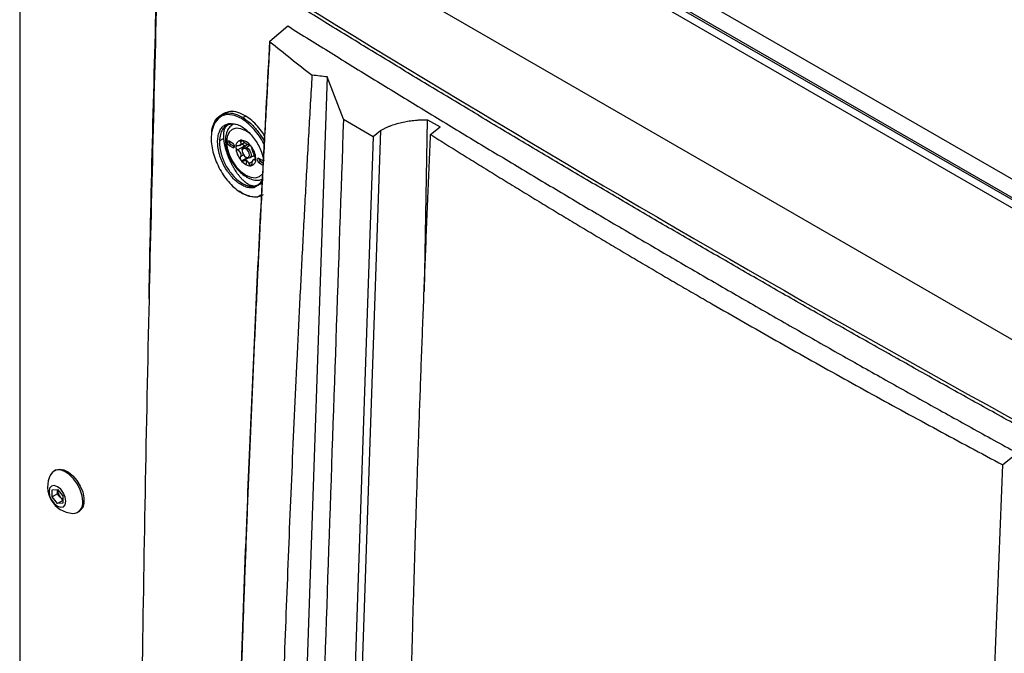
# Model space of a CAD drawing. Header units: millimetres. Extents: x 155400 to 158106, y 111257 to 114777.
# Tile 150 of 157: x 157529 to 157725, y 114377 to 114503. Entities that reach past the tile are written whole.
import ezdxf

# ---------------------------------------------------------------- set-up
doc = ezdxf.new("R2010")
doc.units = ezdxf.units.MM

msp = doc.modelspace()

# ---------------------------------------------------------------- linework, layer by layer
at = {"color": 7, "linetype": 'Continuous', "lineweight": 25}
for p, q in [((157535.66, 114581.47), (157844.31, 114403.29)), ((157840.69, 114399.66), (157531.15, 114578.35)), ((157842.1, 114400.48), (157532.56, 114579.17)), ((157529.03, 114577.13), (157529.03, 114248.31)), ((157836.71, 114404), (157540.08, 114575.24)), ((157799.76, 114397.05), (157567.83, 114530.94)), ((157578.81, 114498.82), (157582.35, 114501.82)), ((157593.43, 114483.25), (157590.21, 114491.68)), ((157569.61, 114484.39), (157569.07, 114484.08)), ((157574.01, 114483.89), (157573.47, 114483.58)), ((157570.93, 114482.27), (157570.24, 114481.99)), ((157593.43, 114483.25), (157599.37, 114479.82)), ((157609.53, 114448.97), (157610.18, 114483.16)), ((157610.18, 114483.16), (157612.65, 114481.73)), ((157574.8, 114480.41), (157574.02, 114480.96)), ((157600.8, 114480.99), (157592.55, 114241.09)), ((157599.37, 114479.82), (157600.8, 114480.99)), ((157610.78, 114480.2), (157612.65, 114481.73)), ((157569.64, 114479.44), (157568.77, 114478.93)), ((157571.4, 114478.46), (157570.69, 114478.87)), ((157571.05, 114478.25), (157570.69, 114478.05)), ((157570.69, 114478.05), (157571.4, 114477.64)), ((157571.05, 114478.25), (157571.76, 114477.85)), ((157572.73, 114478.02), (157573.77, 114478.61)), ((157573.34, 114478.98), (157572.93, 114478.75)), ((157574.4, 114478.21), (157573.57, 114477.72)), ((157574.84, 114478.04), (157574.19, 114477.66)), ((157599.37, 114479.82), (157591.14, 114240.41)), ((157571.76, 114477.85), (157571.4, 114477.64)), ((157573.81, 114477.96), (157572.4, 114477.15)), ((157573.58, 114476.15), (157572.93, 114475.77)), ((157573.31, 114477.15), (157573.31, 114476.95)), ((157574.02, 114477.36), (157574.19, 114477.66)), ((157574.82, 114475.56), (157575.75, 114476.1)), ((157575.77, 114476.06), (157575.69, 114475.85)), ((157574.28, 114475.58), (157573.23, 114474.97)), ((157574.48, 114475.51), (157573.56, 114474.98)), ((157574.02, 114475.72), (157574.19, 114475.62)), ((157574.19, 114474.98), (157574.02, 114474.25)), ((157575.3, 114474.75), (157574.63, 114474.37)), ((157575.24, 114474.28), (157574.83, 114474.05)), ((157575.96, 114475.44), (157575.45, 114475.15)), ((157575.99, 114475.29), (157575.8, 114475.18)), ((157577.34, 114475.03), (157576.63, 114475.44)), ((157576.99, 114474.83), (157576.63, 114474.62)), ((157576.63, 114474.62), (157577.34, 114474.21)), ((157576.99, 114474.83), (157577.54, 114474.51)), ((157573.09, 114468.65), (157572.74, 114468.92)), ((157576.27, 114470.03), (157575.58, 114469.63)), ((157726.5, 114416.01), (157724.63, 114414.48)), ((157536.11, 114413.43), (157535.84, 114413.28)), ((157535.48, 114409.52), (157536.54, 114409.61)), ((157535.48, 114408.1), (157535.48, 114409.52)), ((157536.54, 114409.61), (157537.6, 114408.29)), ((157536.58, 114409.44), (157536.58, 114409.56)), ((157536.59, 114409.55), (157536.58, 114409.44)), ((157536.58, 114408.74), (157536.58, 114409.44)), ((157536.58, 114408.74), (157535.48, 114408.1)), ((157536.54, 114406.78), (157535.48, 114408.1)), ((157537.11, 114408.08), (157536.58, 114408.74)), ((157537.6, 114407.47), (157537.11, 114408.08)), ((157537.6, 114408.29), (157537.6, 114406.88)), ((157537.6, 114407.39), (157536.54, 114406.78)), ((157537.6, 114406.88), (157536.54, 114406.78)), ((157540.59, 114405.05), (157540.86, 114405.2))]:
    msp.add_line(p, q, dxfattribs=at)
at = {"color": 7, "linetype": 'Continuous', "lineweight": 25, "flags": 128}
for points in [[(157590.21, 114491.68), (157585.74, 114361.69), (157584.85, 114335.69), (157583.95, 114309.69), (157583.06, 114283.69), (157582.16, 114257.69), (157581.27, 114231.7)], [(157574.02, 114480.96), (157573.03, 114481.38), (157572.11, 114481.47), (157571.31, 114481.22), (157570.71, 114480.66), (157570.32, 114479.82), (157570.19, 114478.75), (157570.32, 114477.53), (157570.71, 114476.24), (157571.31, 114474.98), (157572.11, 114473.82), (157573.03, 114472.85), (157574.02, 114472.12)], [(157574.04, 114481.16), (157574.03, 114481.09), (157574.02, 114480.96)], [(157570.69, 114478.87), (157570.56, 114478.91), (157570.44, 114478.89), (157570.37, 114478.8), (157570.34, 114478.66), (157570.37, 114478.49), (157570.44, 114478.31), (157570.56, 114478.16), (157570.69, 114478.05)], [(157571.4, 114477.64), (157571.54, 114477.6), (157571.65, 114477.62), (157571.73, 114477.71), (157571.76, 114477.85), (157571.73, 114478.02), (157571.65, 114478.19), (157571.54, 114478.35), (157571.4, 114478.46)], [(157573.31, 114477.15), (157573.38, 114477.5), (157573.57, 114477.72), (157573.86, 114477.78), (157574.19, 114477.66)], [(157574.02, 114477.36), (157573.75, 114477.45), (157573.52, 114477.41), (157573.36, 114477.23), (157573.31, 114476.95), (157573.36, 114476.6), (157573.52, 114476.25), (157573.75, 114475.94), (157574.02, 114475.72)], [(157574.02, 114475.72), (157574.29, 114475.63), (157574.52, 114475.67), (157574.67, 114475.85), (157574.73, 114476.13), (157574.67, 114476.48), (157574.52, 114476.83), (157574.29, 114477.14), (157574.02, 114477.36)], [(157574.19, 114477.66), (157574.53, 114477.39), (157574.82, 114477), (157575.01, 114476.56), (157575.08, 114476.13), (157575.01, 114475.78), (157574.82, 114475.56), (157574.53, 114475.5), (157574.19, 114475.62)], [(157576.63, 114475.44), (157576.5, 114475.48), (157576.38, 114475.46), (157576.31, 114475.37), (157576.28, 114475.23), (157576.31, 114475.06), (157576.38, 114474.89), (157576.5, 114474.73), (157576.63, 114474.62)], [(157577.56, 114474.82), (157577.48, 114474.92), (157577.34, 114475.03)], [(157574.02, 114472.12), (157575.01, 114471.7), (157575.93, 114471.61), (157576.72, 114471.86), (157577.33, 114472.42), (157577.48, 114472.67)], [(157541.58, 114407.22), (157541.45, 114408.34), (157541.09, 114409.52), (157540.51, 114410.67), (157539.76, 114411.71), (157538.9, 114412.57), (157537.99, 114413.17), (157537.09, 114413.47), (157536.28, 114413.45), (157535.61, 114413.11), (157535.15, 114412.52)], [(157536.11, 114413.43), (157536.19, 114413.48), (157536.94, 114413.65), (157537.8, 114413.51), (157538.71, 114413.06), (157539.61, 114412.32), (157540.42, 114411.37), (157541.09, 114410.26), (157541.57, 114409.09), (157541.81, 114407.93), (157541.81, 114406.87), (157541.57, 114405.99), (157541.09, 114405.37), (157540.86, 114405.2)], [(157538.22, 114407.23), (157538.09, 114408.04), (157537.73, 114408.88), (157537.18, 114409.62), (157536.54, 114410.13), (157535.9, 114410.36), (157535.35, 114410.25), (157534.99, 114409.83), (157534.86, 114409.17), (157534.99, 114408.35), (157535.35, 114407.51), (157535.9, 114406.78), (157536.54, 114406.26), (157537.18, 114406.03), (157537.73, 114406.14), (157538.09, 114406.56), (157538.22, 114407.23)]]:
    msp.add_lwpolyline(points, dxfattribs=at)
at = {"color": 7, "linetype": 'Continuous', "lineweight": 25}
for centre, radius, start, end in [((157567.96, 114482.68), 0.176, 123.4457, 226.2376), ((157571.44, 114478.89), 0.75, 181.8666, 238.1281), ((157573.25, 114477.88), 1.23, 100.5468, 189.2519), ((157573.62, 114477.72), 0.818, 141.0957, 148.703), ((157572.6, 114478.43), 0.43, 317.6518, 332.1469), ((157572.88, 114476.54), 2.56, 33.4349, 86.5705), ((157573.24, 114476.64), 1.91, 57.8448, 62.1606), ((157574.73, 114479.22), 1.07, 236.0119, 239.9627), ((157574.67, 114479.11), 0.943, 239.9574, 244.2493), ((157576.33, 114477.88), 4.3, 182.6393, 219.7721), ((157576.01, 114477.72), 3.28, 199.6999, 202.7114), ((157571.35, 114475.91), 1.72, 18.3336, 24.0778), ((157571.7, 114475.2), 4.3, 2.6393, 39.7721), ((157572.38, 114475.57), 3.28, 19.6999, 22.7114), ((157577.04, 114477.38), 1.72, 198.3336, 204.0778), ((157575.9, 114477.37), 3.64, 217.9787, 238.8941), ((157574.94, 114475.71), 1.72, 237.6507, 272.3578), ((157573.69, 114474.12), 1, 55.8866, 64.1188), ((157575.18, 114476.7), 1.98, 237.8796, 239.9913), ((157575.12, 114476.59), 1.85, 239.9906, 242.1962), ((157574.78, 114475.2), 1.23, 280.5468, 9.2519), ((157574.77, 114475.57), 0.818, 321.0957, 328.703), ((157575.79, 114474.85), 0.43, 137.6518, 152.1469), ((157577.38, 114475.46), 0.75, 181.8666, 238.1281), ((157574.42, 114472.08), 0.402, 174.3176, 234.3717), ((157539.9, 114410.14), 5.32, 153.3357, 266.6589), ((157538.88, 114409.55), 2.3, 182.6393, 219.7721), ((157538.67, 114409.3), 1.98, 218.0623, 237.233), ((157539.57, 114406.87), 2.04, 270.6605, 10.0847)]:
    msp.add_arc(centre, radius, start, end, dxfattribs=at)
for points, knots in [([(157557.34, 114523.55), (157594.17, 114500.32), (157631.84, 114477.6), (157708.79, 114433.17), (157748.06, 114411.49), (157788.12, 114390.32)], [0, 0, 0, 0, 0.5, 0.5, 1, 1, 1, 1]), ([(157787.8, 114389.73), (157786.23, 114390.56), (157783.09, 114392.22), (157778.39, 114394.72), (157773.69, 114397.22), (157769, 114399.73), (157764.32, 114402.24), (157759.65, 114404.76), (157754.98, 114407.28), (157750.32, 114409.8), (157745.67, 114412.34), (157741.03, 114414.87), (157736.39, 114417.41), (157731.76, 114419.96), (157727.13, 114422.51), (157722.52, 114425.07), (157717.91, 114427.63), (157713.31, 114430.19), (157708.72, 114432.76), (157704.13, 114435.34), (157699.55, 114437.92), (157694.98, 114440.5), (157690.42, 114443.09), (157685.86, 114445.68), (157681.31, 114448.28), (157676.77, 114450.89), (157672.23, 114453.5), (157667.71, 114456.11), (157663.19, 114458.73), (157658.68, 114461.35), (157654.17, 114463.98), (157649.67, 114466.61), (157645.19, 114469.25), (157640.7, 114471.89), (157636.23, 114474.53), (157631.76, 114477.19), (157627.3, 114479.84), (157622.85, 114482.5), (157618.41, 114485.17), (157613.97, 114487.84), (157609.54, 114490.51), (157605.12, 114493.19), (157600.71, 114495.88), (157596.3, 114498.56), (157591.9, 114501.26), (157587.51, 114503.95), (157583.13, 114506.66), (157578.75, 114509.36), (157574.39, 114512.08), (157570.03, 114514.79), (157565.68, 114517.51), (157561.33, 114520.24), (157558.44, 114522.06), (157557, 114522.97)], [0, 0, 0, 0, 0.019608, 0.039216, 0.058824, 0.078432, 0.098039, 0.117647, 0.137255, 0.156863, 0.176471, 0.196079, 0.215687, 0.235294, 0.254902, 0.27451, 0.294118, 0.313726, 0.333334, 0.352941, 0.372549, 0.392157, 0.411765, 0.431373, 0.45098, 0.470588, 0.490196, 0.509804, 0.529412, 0.54902, 0.568627, 0.588235, 0.607843, 0.627451, 0.647059, 0.666666, 0.686274, 0.705882, 0.72549, 0.745098, 0.764706, 0.784313, 0.803921, 0.823529, 0.843137, 0.862745, 0.882353, 0.901961, 0.921568, 0.941176, 0.960784, 0.980392, 1, 1, 1, 1]), ([(157554.76, 114447.5), (157554.81, 114449.95), (157555.26, 114473.39), (157555.92, 114496.96), (157556.51, 114518.07)], [0, 0, 0, 0, 0.104175, 1, 1, 1, 1]), ([(157556.41, 114513.37), (157555.81, 114490.61), (157554.53, 114441.97), (157553.22, 114367.82), (157552.3, 114293.06), (157552.11, 114244.23), (157552.02, 114220.93)], [0, 0, 0, 0, 0.23181, 0.49555, 0.759298, 1, 1, 1, 1]), ([(157582.35, 114501.82), (157583.79, 114500.92), (157586.66, 114499.13), (157590.98, 114496.45), (157595.3, 114493.77), (157599.64, 114491.11), (157603.98, 114488.44), (157608.33, 114485.79), (157612.68, 114483.13), (157617.04, 114480.49), (157621.42, 114477.85), (157625.79, 114475.22), (157630.18, 114472.59), (157634.57, 114469.97), (157638.97, 114467.35), (157643.38, 114464.74), (157647.79, 114462.14), (157652.22, 114459.54), (157656.64, 114456.95), (157661.08, 114454.36), (157665.52, 114451.78), (157669.98, 114449.2), (157674.43, 114446.64), (157678.9, 114444.07), (157683.37, 114441.52), (157687.85, 114438.97), (157692.34, 114436.42), (157696.84, 114433.88), (157701.34, 114431.35), (157705.85, 114428.83), (157710.36, 114426.31), (157714.89, 114423.79), (157719.42, 114421.28), (157723.95, 114418.78), (157728.5, 114416.28), (157733.05, 114413.79), (157737.61, 114411.31), (157742.18, 114408.83), (157746.75, 114406.36), (157751.33, 114403.9), (157755.92, 114401.44), (157758.98, 114399.8), (157760.51, 114398.98)], [0, 0, 0, 0, 0.025, 0.050001, 0.075001, 0.100001, 0.125002, 0.150002, 0.175002, 0.200002, 0.225002, 0.250002, 0.275002, 0.300002, 0.325001, 0.350001, 0.375001, 0.400001, 0.425, 0.45, 0.475, 0.5, 0.524999, 0.549999, 0.574999, 0.599999, 0.624998, 0.649998, 0.674998, 0.699998, 0.724998, 0.749998, 0.774998, 0.799998, 0.824998, 0.849998, 0.874998, 0.899998, 0.924999, 0.949999, 0.974999, 1, 1, 1, 1]), ([(157578.8, 114498.68), (157578.68, 114496.6), (157578.44, 114492.42), (157578.1, 114486.17), (157577.76, 114479.93), (157577.43, 114473.68), (157577.1, 114467.45), (157576.79, 114461.21), (157576.48, 114454.98), (157576.18, 114448.76), (157575.88, 114442.54), (157575.6, 114436.33), (157575.32, 114430.12), (157575.05, 114423.91), (157574.78, 114417.71), (157574.53, 114411.52), (157574.28, 114405.33), (157574.04, 114399.14), (157573.81, 114392.96), (157573.58, 114386.79), (157573.36, 114380.62), (157573.15, 114374.45), (157572.95, 114368.29), (157572.75, 114362.13), (157572.56, 114355.98), (157572.38, 114349.84), (157572.21, 114343.69), (157572.04, 114337.56), (157571.89, 114331.43), (157571.74, 114325.3), (157571.59, 114319.18), (157571.46, 114313.06), (157571.33, 114306.95), (157571.21, 114300.85), (157571.09, 114294.75), (157570.99, 114288.65), (157570.92, 114284.59), (157570.89, 114282.56)], [0, 0, 0, 0, 0.0286306, 0.057258, 0.0858822, 0.1145032, 0.1431209, 0.1717353, 0.2003465, 0.2289543, 0.2575587, 0.2861598, 0.3147574, 0.3433515, 0.3719422, 0.4005294, 0.4291131, 0.4576931, 0.4862696, 0.5148425, 0.5434117, 0.5719773, 0.6005391, 0.6290972, 0.6576516, 0.6862021, 0.7147488, 0.7432917, 0.7718307, 0.8003659, 0.828897, 0.8574243, 0.8859475, 0.9144667, 0.9429819, 0.971493, 1, 1, 1, 1]), ([(157572.15, 114340.59), (157572.16, 114341.29), (157572.6, 114361.99), (157573.99, 114398.74), (157576.18, 114450.79), (157577.94, 114482.81), (157578.81, 114498.82)], [0, 0, 0, 0, 0.013377, 0.397061, 0.698532, 1, 1, 1, 1]), ([(157578.81, 114498.82), (157578.81, 114498.81), (157578.79, 114498.8), (157578.78, 114498.77), (157578.77, 114498.74), (157578.77, 114498.72), (157578.78, 114498.7), (157578.79, 114498.69), (157578.8, 114498.68)], [0, 0, 0, 0, 0.168698, 0.332627, 0.500701, 0.749928, 0.874591, 1, 1, 1, 1]), ([(157578.54, 114223.81), (157578.54, 114225.08), (157578.56, 114227.83), (157578.58, 114231.96), (157578.62, 114236.2), (157578.66, 114240.84), (157578.73, 114247.73), (157578.82, 114256.15), (157579.02, 114270.86), (157579.39, 114293.02), (157580.07, 114323.45), (157580.83, 114349.49), (157581.45, 114368.13), (157581.85, 114379.33), (157582.28, 114390.54), (157582.73, 114401.77), (157583.2, 114413.01), (157583.7, 114424.26), (157584.23, 114435.52), (157584.78, 114446.79), (157585.36, 114458.08), (157585.96, 114469.38), (157586.58, 114480.69), (157587.02, 114488.23), (157587.24, 114492.01)], [0, 0, 0, 0, 0.014401, 0.03125, 0.046875, 0.0625, 0.083787, 0.125, 0.157754, 0.25, 0.37501, 0.499999, 0.541684, 0.583365, 0.625044, 0.666719, 0.708392, 0.750061, 0.791727, 0.833389, 0.875048, 0.916702, 0.958353, 1, 1, 1, 1]), ([(157577.72, 114478.01), (157577.72, 114478.01), (157577.36, 114479.07), (157575.94, 114481), (157573.73, 114483.2), (157571.34, 114484.27), (157569.19, 114484.18), (157568.29, 114483.1), (157567.84, 114482.56)], [0, 0, 0, 0, 0.000576, 0.200214, 0.399769, 0.599367, 0.799061, 1, 1, 1, 1]), ([(157567.86, 114482.83), (157568.15, 114483.29), (157568.48, 114483.82), (157569.02, 114484.01), (157569.1, 114484.03)], [0, 0, 0, 0, 0.851577, 1, 1, 1, 1]), ([(157569.1, 114484.03), (157569.45, 114484.21), (157570.24, 114484.59), (157571.77, 114484.45), (157572.9, 114483.87), (157573.47, 114483.58)], [0, 0, 0, 0, 0.2921657, 0.6461278, 1, 1, 1, 1]), ([(157574.01, 114483.89), (157573.47, 114484.17), (157572.4, 114484.72), (157570.87, 114484.9), (157570.03, 114484.56), (157569.61, 114484.39)], [0, 0, 0, 0, 0.333287, 0.667129, 1, 1, 1, 1]), ([(157577.82, 114479.8), (157577.68, 114480.05), (157577.24, 114480.8), (157576.35, 114481.89), (157575.21, 114483.06), (157574.41, 114483.61), (157574.01, 114483.89)], [0, 0, 0, 0, 0.137537, 0.424963, 0.71234, 1, 1, 1, 1]), ([(157567.84, 114482.56), (157567.55, 114481.82), (157566.97, 114480.35), (157567.25, 114477.22), (157568.36, 114473.98), (157570.2, 114471.04), (157572.5, 114468.82), (157574.82, 114467.85), (157576.42, 114467.69), (157576.94, 114468.18), (157576.97, 114468.21)], [0, 0, 0, 0, 0.141795, 0.283437, 0.425013, 0.566619, 0.708298, 0.849993, 0.991818, 1, 1, 1, 1]), ([(157567.22, 114480.4), (157567.24, 114480.73), (157567.28, 114481.61), (157567.6, 114482.25), (157567.79, 114482.65)], [0, 0, 0, 0, 0.3783624, 1, 1, 1, 1]), ([(157575.58, 114469.63), (157575.31, 114469.59), (157575.03, 114469.58), (157574.46, 114469.65), (157574.16, 114469.73), (157573.54, 114469.96), (157573.24, 114470.12), (157572.78, 114470.41), (157572.62, 114470.51), (157572.32, 114470.74), (157572.16, 114470.87), (157571.71, 114471.26), (157571.42, 114471.55), (157571.01, 114472.04), (157570.87, 114472.21), (157570.6, 114472.55), (157570.47, 114472.73), (157570.1, 114473.28), (157569.87, 114473.67), (157569.45, 114474.47), (157569.26, 114474.89), (157569.02, 114475.52), (157568.94, 114475.73), (157568.81, 114476.15), (157568.75, 114476.36), (157568.64, 114476.78), (157568.6, 114476.98), (157568.52, 114477.4), (157568.49, 114477.6), (157568.41, 114478.21), (157568.4, 114478.6), (157568.42, 114479.35), (157568.46, 114479.71), (157568.61, 114480.36), (157568.71, 114480.66), (157568.9, 114481.07), (157568.97, 114481.2), (157569.13, 114481.44), (157569.21, 114481.55), (157569.48, 114481.85), (157569.69, 114482.02), (157570.14, 114482.27), (157570.39, 114482.36), (157570.66, 114482.41)], [0, 0, 0, 0, 0.0625, 0.0625, 0.125, 0.125, 0.1875, 0.1875, 0.21875, 0.21875, 0.25, 0.25, 0.3125, 0.3125, 0.34375, 0.34375, 0.375, 0.375, 0.4375, 0.4375, 0.5, 0.5, 0.53125, 0.53125, 0.5625, 0.5625, 0.59375, 0.59375, 0.625, 0.625, 0.6875, 0.6875, 0.75, 0.75, 0.8125, 0.8125, 0.84375, 0.84375, 0.875, 0.875, 0.9375, 0.9375, 1, 1, 1, 1]), ([(157570.24, 114481.99), (157570.18, 114481.97), (157569.82, 114481.84), (157569.36, 114481.24), (157568.88, 114480.25), (157568.81, 114479.37), (157568.77, 114478.93)], [0, 0, 0, 0, 0.064873, 0.376026, 0.687776, 1, 1, 1, 1]), ([(157571.56, 114482.28), (157571.31, 114482.12), (157570.82, 114481.79), (157570.31, 114481), (157570, 114480.04), (157569.92, 114478.92), (157570.07, 114477.67), (157570.45, 114476.38), (157571.04, 114475.1), (157571.8, 114473.91), (157572.7, 114472.87), (157573.51, 114472.17), (157574.02, 114471.86), (157574.18, 114471.76)], [0, 0, 0, 0, 0.0866801, 0.1752119, 0.2661703, 0.3616971, 0.4600841, 0.558829, 0.6572785, 0.755651, 0.8543026, 0.9536002, 1, 1, 1, 1]), ([(157570.03, 114481.76), (157570.05, 114481.79), (157570.08, 114481.84), (157570.15, 114481.91), (157570.2, 114481.97), (157570.26, 114482.02), (157570.31, 114482.06), (157570.37, 114482.1), (157570.4, 114482.12), (157570.41, 114482.13)], [0, 0, 0, 0, 0.16693, 0.334033, 0.501068, 0.588909, 0.751105, 0.912576, 1, 1, 1, 1]), ([(157570.66, 114482.41), (157571.22, 114482.4), (157572.34, 114482.39), (157574.25, 114481.14), (157575.93, 114479.2), (157577.15, 114476.98), (157577.44, 114475.57), (157577.57, 114474.98)], [0, 0, 0, 0, 0.212726, 0.425258, 0.637665, 0.850031, 1, 1, 1, 1]), ([(157570.66, 114482.41), (157570.68, 114482.35), (157570.72, 114482.3), (157570.83, 114482.24), (157570.89, 114482.25), (157570.93, 114482.27)], [0, 0, 0, 0, 0.5, 0.5, 1, 1, 1, 1]), ([(157572.09, 114482.2), (157572.07, 114482.21), (157571.65, 114482.38), (157571.28, 114482.32), (157570.93, 114482.27)], [0, 0, 0, 0, 0.064037, 1, 1, 1, 1]), ([(157570.93, 114482.27), (157570.93, 114482.27), (157570.93, 114482.27), (157570.93, 114482.27), (157570.93, 114482.27)], [0, 0, 0, 0, 0.312412, 1, 1, 1, 1]), ([(157573.47, 114483.58), (157573.99, 114483.21), (157575.03, 114482.48), (157576.45, 114480.83), (157577.38, 114479.52), (157577.73, 114478.76), (157577.76, 114478.68)], [0, 0, 0, 0, 0.3218554, 0.6433617, 0.9656607, 1, 1, 1, 1]), ([(157593.43, 114483.25), (157592.93, 114468.73), (157592.43, 114454.07), (157591.41, 114424.56), (157590.9, 114409.71), (157589.37, 114365.02), (157588.33, 114335.03), (157586.8, 114290.38), (157586.29, 114275.55), (157585.65, 114257.14), (157585.47, 114251.62), (157585.24, 114245.21), (157585.15, 114242.35), (157585.11, 114241.32), (157585.1, 114241.09), (157585.1, 114240.97), (157585.09, 114240.65), (157585.09, 114240.46), (157585.1, 114240.1), (157585.11, 114239.93), (157585.14, 114239.6), (157585.15, 114239.45), (157585.2, 114238.99), (157585.24, 114238.69), (157585.34, 114238.12), (157585.4, 114237.83), (157585.54, 114237.25), (157585.61, 114236.96), (157585.79, 114236.36), (157585.89, 114236.05), (157586.07, 114235.55), (157586.14, 114235.37), (157586.25, 114235.09), (157586.29, 114235), (157586.36, 114234.8), (157586.55, 114234.33), (157587.06, 114233.08), (157587.52, 114231.92), (157589.08, 114228.02), (157590.36, 114224.85), (157592.92, 114218.45), (157594.21, 114215.23), (157596.77, 114208.85), (157598.04, 114205.69), (157599.9, 114201.05), (157600.59, 114199.33), (157601.27, 114197.63), (157601.42, 114197.26), (157601.5, 114197.07), (157601.73, 114196.54), (157601.88, 114196.22), (157602.34, 114195.3), (157602.66, 114194.75), (157603.33, 114193.71), (157603.67, 114193.23), (157604.42, 114192.29), (157604.82, 114191.84), (157605.48, 114191.18), (157605.71, 114190.96), (157606.21, 114190.52), (157606.48, 114190.3), (157606.93, 114189.97), (157607.09, 114189.86), (157607.43, 114189.63), (157607.62, 114189.51), (157608.26, 114189.14), (157608.69, 114188.89), (157616.02, 114184.66), (157623.21, 114180.51), (157637.97, 114171.99), (157645.53, 114167.62), (157653.1, 114163.26)], [0, 0, 0, 0, 0.125, 0.125, 0.25, 0.25, 0.5, 0.5, 0.625, 0.625, 0.65625, 0.671875, 0.679688, 0.680664, 0.680664, 0.681641, 0.681641, 0.683594, 0.683594, 0.685547, 0.685547, 0.6875, 0.6875, 0.691406, 0.691406, 0.695313, 0.695313, 0.699219, 0.699219, 0.703125, 0.703125, 0.705078, 0.705078, 0.706055, 0.706055, 0.707031, 0.710938, 0.71875, 0.71875, 0.75, 0.75, 0.78125, 0.78125, 0.8125, 0.8125, 0.828125, 0.830078, 0.830078, 0.832031, 0.832031, 0.835938, 0.835938, 0.84375, 0.84375, 0.851563, 0.851563, 0.859375, 0.859375, 0.863281, 0.863281, 0.867188, 0.867188, 0.869141, 0.869141, 0.871094, 0.871094, 0.875, 0.875, 0.9375, 0.9375, 1, 1, 1, 1]), ([(157600.8, 114480.99), (157600.88, 114481.04), (157601.05, 114481.14), (157601.31, 114481.28), (157601.57, 114481.41), (157601.83, 114481.54), (157602.11, 114481.67), (157602.38, 114481.79), (157602.67, 114481.91), (157603.23, 114482.12), (157604.11, 114482.41), (157605.3, 114482.71), (157606.52, 114482.93), (157607.6, 114483.06), (157608.55, 114483.13), (157609.36, 114483.17), (157609.9, 114483.16), (157610.18, 114483.16)], [0, 0, 0, 0, 0.030842, 0.061736, 0.092713, 0.123802, 0.155032, 0.186432, 0.218031, 0.249856, 0.373122, 0.500006, 0.622509, 0.749004, 0.830967, 0.914565, 1, 1, 1, 1]), ([(157569.64, 114479.44), (157569.64, 114479.48), (157569.63, 114479.57), (157569.62, 114479.74), (157569.62, 114479.96), (157569.62, 114480.19), (157569.63, 114480.33), (157569.63, 114480.39)], [0, 0, 0, 0, 0.116487, 0.283339, 0.499962, 0.806707, 1, 1, 1, 1]), ([(157569.63, 114480.39), (157569.64, 114480.44), (157569.64, 114480.54), (157569.66, 114480.67), (157569.67, 114480.76), (157569.68, 114480.81)], [0, 0, 0, 0, 0.33295, 0.666162, 1, 1, 1, 1]), ([(157569.68, 114480.81), (157569.69, 114480.84), (157569.7, 114480.9), (157569.72, 114480.99), (157569.74, 114481.08), (157569.75, 114481.14), (157569.76, 114481.18)], [0, 0, 0, 0, 0.249475, 0.500006, 0.68028, 1, 1, 1, 1]), ([(157569.76, 114481.18), (157569.78, 114481.22), (157569.81, 114481.33), (157569.88, 114481.5), (157569.95, 114481.65), (157570.01, 114481.73), (157570.03, 114481.76)], [0, 0, 0, 0, 0.1752856, 0.5000043, 0.8251963, 1, 1, 1, 1]), ([(157660.95, 114181.69), (157659.8, 114182.36), (157657.49, 114183.69), (157654.05, 114185.69), (157650.63, 114187.68), (157647.21, 114189.68), (157643.5, 114191.86), (157639.51, 114194.22), (157635.26, 114196.75), (157631.04, 114199.26), (157627.88, 114201.15), (157625.78, 114202.41), (157624.73, 114203.05), (157623.68, 114203.68), (157622.92, 114204.14), (157622.39, 114204.46), (157622.01, 114204.7), (157621.36, 114205.17), (157620.47, 114205.93), (157619.51, 114206.93), (157618.57, 114208.1), (157617.75, 114209.34), (157617.16, 114210.38), (157616.79, 114211.14), (157616.56, 114211.65), (157616.32, 114212.23), (157616.06, 114212.85), (157615.7, 114213.72), (157615.16, 114215), (157614.38, 114216.87), (157613, 114220.16), (157611.11, 114224.7), (157609.35, 114228.93), (157608.18, 114231.75), (157607.6, 114233.16), (157607.02, 114234.56), (157606.57, 114235.66), (157606.26, 114236.41), (157606.09, 114236.8), (157605.96, 114237.16), (157605.84, 114237.5), (157605.73, 114237.84), (157605.62, 114238.17), (157605.53, 114238.49), (157605.36, 114239.16), (157605.15, 114240.18), (157605.04, 114241.22), (157605.02, 114241.96), (157605.03, 114242.38), (157605.03, 114242.77), (157605.03, 114243.4), (157605.04, 114244.62), (157605.05, 114247.36), (157605.07, 114252.98), (157605.12, 114261.19), (157605.19, 114271.04), (157605.32, 114284.2), (157605.51, 114300.66), (157605.78, 114317.92), (157606.05, 114332.65), (157606.3, 114344.86), (157606.57, 114357.08), (157606.87, 114369.32), (157607.2, 114381.57), (157607.56, 114393.85), (157607.94, 114406.13), (157608.35, 114418.44), (157608.78, 114430.76), (157609.24, 114443.09), (157609.73, 114455.44), (157610.24, 114467.81), (157610.6, 114476.07), (157610.78, 114480.2)], [0, 0, 0, 0, 0.012688, 0.025317, 0.037911, 0.050497, 0.063101, 0.07904, 0.094839, 0.110545, 0.126202, 0.130156, 0.134103, 0.138043, 0.141978, 0.142652, 0.143991, 0.1463, 0.149907, 0.154174, 0.157833, 0.161868, 0.165756, 0.167102, 0.16842, 0.170149, 0.171992, 0.173734, 0.177543, 0.182892, 0.189679, 0.20557, 0.221569, 0.225582, 0.22957, 0.233543, 0.237513, 0.238873, 0.23991, 0.240897, 0.241868, 0.242819, 0.24375, 0.244656, 0.245533, 0.249397, 0.253436, 0.254787, 0.256337, 0.257425, 0.258514, 0.262323, 0.268989, 0.284542, 0.31565, 0.346761, 0.377864, 0.44009, 0.502293, 0.540543, 0.578798, 0.617059, 0.655325, 0.693597, 0.731874, 0.770158, 0.808448, 0.846745, 0.885048, 0.923358, 0.961675, 1, 1, 1, 1]), ([(157610.78, 114480.2), (157611.86, 114479.52), (157614.02, 114478.17), (157617.26, 114476.15), (157620.51, 114474.14), (157623.76, 114472.13), (157627.02, 114470.13), (157630.29, 114468.13), (157633.57, 114466.14), (157636.85, 114464.15), (157640.14, 114462.17), (157643.44, 114460.2), (157646.74, 114458.23), (157650.06, 114456.26), (157653.37, 114454.3), (157656.7, 114452.35), (157660.03, 114450.4), (157663.37, 114448.46), (157667.71, 114445.95), (157673.06, 114442.88), (157679.42, 114439.25), (157685.81, 114435.65), (157692.22, 114432.07), (157698.65, 114428.51), (157705.11, 114424.97), (157711.59, 114421.45), (157718.09, 114417.95), (157722.45, 114415.63), (157724.63, 114414.48)], [0, 0, 0, 0, 0.029408, 0.058816, 0.088223, 0.117632, 0.14704, 0.176449, 0.205859, 0.235269, 0.26468, 0.294092, 0.323505, 0.35292, 0.382336, 0.411753, 0.441172, 0.470593, 0.500016, 0.555586, 0.61115, 0.666709, 0.722264, 0.777815, 0.833363, 0.888909, 0.944455, 1, 1, 1, 1]), ([(157568.77, 114478.93), (157568.77, 114478.86), (157568.76, 114478.71), (157568.77, 114478.48), (157568.78, 114478.25), (157568.8, 114478), (157568.83, 114477.74), (157568.87, 114477.48), (157568.92, 114477.2), (157568.98, 114476.91), (157569.05, 114476.62), (157569.13, 114476.32), (157569.22, 114476.02), (157569.36, 114475.61), (157569.61, 114474.95), (157570.04, 114474.05), (157570.55, 114473.21), (157571.26, 114472.24), (157572.15, 114471.28), (157573.17, 114470.54), (157573.95, 114470.16), (157574.44, 114470.01), (157574.81, 114469.94), (157575.08, 114469.91), (157575.37, 114469.91), (157575.56, 114469.94), (157575.66, 114469.95)], [0, 0, 0, 0, 0.01829, 0.0369797, 0.056095, 0.0756663, 0.0957296, 0.1163557, 0.137529, 0.1591855, 0.1812516, 0.2036827, 0.2265375, 0.2498714, 0.2954699, 0.3755319, 0.458793, 0.5002244, 0.6341434, 0.7495902, 0.8134984, 0.8746567, 0.9022027, 0.9323719, 0.9650687, 1, 1, 1, 1]), ([(157569.79, 114478.35), (157569.78, 114478.39), (157569.76, 114478.5), (157569.73, 114478.68), (157569.69, 114478.93), (157569.66, 114479.18), (157569.65, 114479.35), (157569.64, 114479.43)], [0, 0, 0, 0, 0.123531, 0.2878307, 0.4930257, 0.7919026, 1, 1, 1, 1]), ([(157570.08, 114477.16), (157570.07, 114477.19), (157570.04, 114477.3), (157569.99, 114477.5), (157569.93, 114477.77), (157569.86, 114478.02), (157569.82, 114478.22), (157569.8, 114478.31), (157569.79, 114478.35)], [0, 0, 0, 0, 0.085004, 0.249035, 0.498179, 0.748296, 0.913901, 1, 1, 1, 1]), ([(157572.4, 114477.99), (157572.38, 114477.99), (157572.33, 114477.99), (157572.27, 114477.98), (157572.22, 114477.97), (157572.18, 114477.95), (157572.13, 114477.91), (157572.08, 114477.86), (157572.04, 114477.78), (157572.04, 114477.71), (157572.04, 114477.68)], [0, 0, 0, 0, 0.108101, 0.212121, 0.312109, 0.408115, 0.500199, 0.669962, 0.836392, 1, 1, 1, 1]), ([(157572.92, 114478.14), (157572.91, 114478.13), (157572.88, 114478.1), (157572.83, 114478.07), (157572.77, 114478.04), (157572.68, 114478.01), (157572.56, 114477.98), (157572.45, 114477.99), (157572.4, 114477.99)], [0, 0, 0, 0, 0.118955, 0.241753, 0.368585, 0.499622, 0.734116, 1, 1, 1, 1]), ([(157573.03, 114479.09), (157573.01, 114479.09), (157572.99, 114479.09), (157572.95, 114479.07), (157572.92, 114479.05), (157572.9, 114479.02), (157572.88, 114478.98), (157572.88, 114478.92), (157572.89, 114478.84), (157572.92, 114478.78), (157572.93, 114478.75)], [0, 0, 0, 0, 0.097875, 0.196697, 0.29658, 0.397634, 0.499966, 0.655549, 0.822147, 1, 1, 1, 1]), ([(157572.93, 114478.75), (157572.94, 114478.72), (157572.97, 114478.67), (157572.99, 114478.6), (157573.01, 114478.53), (157573.03, 114478.45), (157573.03, 114478.34), (157573, 114478.27), (157572.98, 114478.23)], [0, 0, 0, 0, 0.1368319, 0.2657372, 0.3867688, 0.4999905, 0.7574953, 1, 1, 1, 1]), ([(157573.56, 114478.8), (157573.54, 114478.82), (157573.51, 114478.86), (157573.45, 114478.91), (157573.4, 114478.95), (157573.34, 114478.99), (157573.28, 114479.03), (157573.19, 114479.07), (157573.1, 114479.09), (157573.05, 114479.09), (157573.03, 114479.09)], [0, 0, 0, 0, 0.1081007, 0.2121214, 0.3121086, 0.4081147, 0.5001993, 0.6699623, 0.8363916, 1, 1, 1, 1]), ([(157573.81, 114477.96), (157573.75, 114477.99), (157573.64, 114478.04), (157573.5, 114478.16), (157573.41, 114478.28), (157573.4, 114478.37), (157573.39, 114478.4)], [0, 0, 0, 0, 0.29479, 0.554929, 0.839431, 1, 1, 1, 1]), ([(157574.13, 114478.33), (157574.11, 114478.35), (157574.06, 114478.38), (157573.99, 114478.43), (157573.92, 114478.48), (157573.82, 114478.56), (157573.7, 114478.66), (157573.61, 114478.76), (157573.56, 114478.8)], [0, 0, 0, 0, 0.118955, 0.241753, 0.368585, 0.499622, 0.734116, 1, 1, 1, 1]), ([(157574.63, 114478.19), (157574.62, 114478.18), (157574.6, 114478.17), (157574.56, 114478.17), (157574.52, 114478.17), (157574.47, 114478.18), (157574.38, 114478.2), (157574.3, 114478.24), (157574.26, 114478.26)], [0, 0, 0, 0, 0.136832, 0.265737, 0.386769, 0.49999, 0.757495, 1, 1, 1, 1]), ([(157575.01, 114477.95), (157574.99, 114477.97), (157574.96, 114478), (157574.92, 114478.05), (157574.88, 114478.09), (157574.83, 114478.13), (157574.78, 114478.16), (157574.73, 114478.19), (157574.67, 114478.2), (157574.64, 114478.19), (157574.63, 114478.19)], [0, 0, 0, 0, 0.097875, 0.196697, 0.29658, 0.397634, 0.499966, 0.655549, 0.822147, 1, 1, 1, 1]), ([(157570.5, 114475.94), (157570.48, 114475.99), (157570.43, 114476.11), (157570.35, 114476.31), (157570.26, 114476.59), (157570.17, 114476.88), (157570.11, 114477.08), (157570.08, 114477.16)], [0, 0, 0, 0, 0.124993, 0.291659, 0.499893, 0.796864, 1, 1, 1, 1]), ([(157572.04, 114477.68), (157572.04, 114477.66), (157572.04, 114477.63), (157572.05, 114477.56), (157572.07, 114477.5), (157572.1, 114477.44), (157572.14, 114477.37), (157572.21, 114477.29), (157572.29, 114477.21), (157572.36, 114477.17), (157572.4, 114477.15)], [0, 0, 0, 0, 0.097875, 0.196697, 0.29658, 0.397634, 0.499966, 0.655549, 0.822147, 1, 1, 1, 1]), ([(157572.4, 114477.15), (157572.43, 114477.13), (157572.48, 114477.1), (157572.56, 114477.04), (157572.64, 114476.98), (157572.73, 114476.9), (157572.83, 114476.78), (157572.89, 114476.67), (157572.92, 114476.61)], [0, 0, 0, 0, 0.136832, 0.265737, 0.386769, 0.49999, 0.757495, 1, 1, 1, 1]), ([(157572.98, 114476.45), (157572.99, 114476.42), (157573.01, 114476.36), (157573.02, 114476.28), (157573.03, 114476.19), (157573.02, 114476.07), (157573, 114475.92), (157572.95, 114475.82), (157572.93, 114475.77)], [0, 0, 0, 0, 0.118955, 0.241753, 0.368585, 0.499622, 0.734116, 1, 1, 1, 1]), ([(157575.26, 114477.4), (157575.26, 114477.42), (157575.26, 114477.45), (157575.25, 114477.49), (157575.23, 114477.55), (157575.21, 114477.6), (157575.18, 114477.67), (157575.14, 114477.76), (157575.08, 114477.86), (157575.03, 114477.92), (157575.01, 114477.95)], [0, 0, 0, 0, 0.108101, 0.212121, 0.312109, 0.408115, 0.500199, 0.669962, 0.836392, 1, 1, 1, 1]), ([(157575.41, 114476.83), (157575.4, 114476.86), (157575.38, 114476.92), (157575.35, 114477), (157575.32, 114477.08), (157575.3, 114477.17), (157575.27, 114477.29), (157575.27, 114477.36), (157575.26, 114477.4)], [0, 0, 0, 0, 0.118955, 0.241753, 0.368585, 0.499622, 0.734116, 1, 1, 1, 1]), ([(157575.8, 114476.02), (157575.78, 114476.05), (157575.75, 114476.1), (157575.7, 114476.17), (157575.66, 114476.25), (157575.61, 114476.36), (157575.54, 114476.5), (157575.49, 114476.62), (157575.47, 114476.67)], [0, 0, 0, 0, 0.1368319, 0.2657372, 0.3867688, 0.4999905, 0.7574953, 1, 1, 1, 1]), ([(157576, 114475.4), (157576, 114475.42), (157576, 114475.46), (157575.99, 114475.52), (157575.98, 114475.59), (157575.96, 114475.65), (157575.94, 114475.74), (157575.9, 114475.83), (157575.85, 114475.93), (157575.82, 114475.99), (157575.8, 114476.02)], [0, 0, 0, 0, 0.097875, 0.196697, 0.29658, 0.397634, 0.499966, 0.655549, 0.822147, 1, 1, 1, 1]), ([(157570.75, 114475.33), (157570.72, 114475.38), (157570.68, 114475.48), (157570.62, 114475.63), (157570.56, 114475.79), (157570.52, 114475.89), (157570.5, 114475.94)], [0, 0, 0, 0, 0.252069, 0.499998, 0.749981, 1, 1, 1, 1]), ([(157571.02, 114474.72), (157570.99, 114474.79), (157570.92, 114474.92), (157570.83, 114475.12), (157570.78, 114475.26), (157570.75, 114475.33)], [0, 0, 0, 0, 0.333952, 0.6671606, 1, 1, 1, 1]), ([(157571.63, 114473.57), (157571.6, 114473.62), (157571.53, 114473.74), (157571.42, 114473.93), (157571.3, 114474.17), (157571.16, 114474.43), (157571.06, 114474.63), (157571.02, 114474.72)], [0, 0, 0, 0, 0.1460586, 0.3127452, 0.500017, 0.7689273, 1, 1, 1, 1]), ([(157572.93, 114475.77), (157572.92, 114475.75), (157572.91, 114475.71), (157572.89, 114475.64), (157572.88, 114475.58), (157572.88, 114475.51), (157572.89, 114475.43), (157572.91, 114475.34), (157572.96, 114475.23), (157573.01, 114475.16), (157573.03, 114475.13)], [0, 0, 0, 0, 0.108101, 0.212121, 0.312109, 0.408115, 0.500199, 0.669962, 0.836392, 1, 1, 1, 1]), ([(157573.03, 114475.13), (157573.04, 114475.11), (157573.07, 114475.08), (157573.12, 114475.04), (157573.17, 114475), (157573.21, 114474.98), (157573.23, 114474.97)], [0, 0, 0, 0, 0.246914, 0.495698, 0.746635, 1, 1, 1, 1]), ([(157573.23, 114474.97), (157573.25, 114474.97), (157573.28, 114474.95), (157573.34, 114474.94), (157573.39, 114474.94), (157573.45, 114474.94), (157573.51, 114474.96), (157573.54, 114474.97), (157573.56, 114474.98)], [0, 0, 0, 0, 0.1517181, 0.3092707, 0.4727754, 0.6423374, 0.8180507, 1, 1, 1, 1]), ([(157573.56, 114474.98), (157573.59, 114475), (157573.63, 114475.02), (157573.7, 114475.05), (157573.77, 114475.06), (157573.87, 114475.08), (157573.99, 114475.07), (157574.09, 114475.04), (157574.13, 114475.02)], [0, 0, 0, 0, 0.1368319, 0.2657372, 0.3867688, 0.4999905, 0.7574953, 1, 1, 1, 1]), ([(157574.26, 114474.95), (157574.28, 114474.93), (157574.32, 114474.9), (157574.38, 114474.84), (157574.43, 114474.78), (157574.5, 114474.68), (157574.57, 114474.55), (157574.61, 114474.43), (157574.63, 114474.37)], [0, 0, 0, 0, 0.118955, 0.241753, 0.368585, 0.499622, 0.734116, 1, 1, 1, 1]), ([(157574.63, 114474.37), (157574.64, 114474.34), (157574.65, 114474.29), (157574.69, 114474.23), (157574.72, 114474.17), (157574.76, 114474.12), (157574.79, 114474.08), (157574.82, 114474.06), (157574.83, 114474.05)], [0, 0, 0, 0, 0.181949, 0.357663, 0.527225, 0.690729, 0.848282, 1, 1, 1, 1]), ([(157575.01, 114473.99), (157575.02, 114473.99), (157575.05, 114474), (157575.09, 114474.01), (157575.13, 114474.04), (157575.16, 114474.08), (157575.2, 114474.13), (157575.23, 114474.2), (157575.26, 114474.3), (157575.26, 114474.38), (157575.26, 114474.42)], [0, 0, 0, 0, 0.097875, 0.196697, 0.29658, 0.397634, 0.499966, 0.655549, 0.822147, 1, 1, 1, 1]), ([(157575.26, 114474.42), (157575.26, 114474.46), (157575.27, 114474.52), (157575.27, 114474.62), (157575.29, 114474.7), (157575.31, 114474.81), (157575.35, 114474.93), (157575.39, 114475.01), (157575.41, 114475.05)], [0, 0, 0, 0, 0.136832, 0.265737, 0.386769, 0.49999, 0.757495, 1, 1, 1, 1]), ([(157575.69, 114475.85), (157575.64, 114475.88), (157575.56, 114475.92), (157575.47, 114475.92), (157575.44, 114475.92)], [0, 0, 0, 0, 0.667784, 1, 1, 1, 1]), ([(157575.47, 114475.14), (157575.48, 114475.15), (157575.5, 114475.18), (157575.54, 114475.2), (157575.58, 114475.22), (157575.64, 114475.24), (157575.71, 114475.23), (157575.77, 114475.2), (157575.8, 114475.18)], [0, 0, 0, 0, 0.1189549, 0.2417532, 0.3685848, 0.499622, 0.7341163, 1, 1, 1, 1]), ([(157575.97, 114475.45), (157575.96, 114475.49), (157575.93, 114475.61), (157575.84, 114475.75), (157575.74, 114475.82), (157575.69, 114475.85)], [0, 0, 0, 0, 0.242191, 0.635205, 1, 1, 1, 1]), ([(157575.8, 114475.18), (157575.81, 114475.18), (157575.83, 114475.16), (157575.86, 114475.16), (157575.89, 114475.16), (157575.92, 114475.17), (157575.95, 114475.19), (157575.97, 114475.23), (157575.99, 114475.31), (157576, 114475.37), (157576, 114475.4)], [0, 0, 0, 0, 0.108101, 0.212121, 0.312109, 0.408115, 0.500199, 0.669962, 0.836392, 1, 1, 1, 1]), ([(157572.3, 114472.52), (157572.26, 114472.58), (157572.14, 114472.74), (157571.95, 114473.03), (157571.77, 114473.32), (157571.67, 114473.51), (157571.63, 114473.57)], [0, 0, 0, 0, 0.174922, 0.50007, 0.824304, 1, 1, 1, 1]), ([(157572.65, 114472.05), (157572.59, 114472.13), (157572.47, 114472.28), (157572.36, 114472.44), (157572.3, 114472.52)], [0, 0, 0, 0, 0.5005483, 1, 1, 1, 1]), ([(157574.83, 114474.05), (157574.85, 114474.04), (157574.88, 114474.02), (157574.92, 114474), (157574.97, 114473.99), (157574.99, 114473.99), (157575.01, 114473.99)], [0, 0, 0, 0, 0.253365, 0.504302, 0.753086, 1, 1, 1, 1]), ([(157573.01, 114471.61), (157572.95, 114471.68), (157572.89, 114471.75), (157572.77, 114471.9), (157572.71, 114471.97), (157572.65, 114472.05)], [0, 0, 0, 0, 0.5, 0.5, 1, 1, 1, 1]), ([(157574.43, 114470.35), (157574.41, 114470.37), (157574.35, 114470.4), (157574.24, 114470.48), (157574.09, 114470.59), (157573.93, 114470.71), (157573.81, 114470.81), (157573.67, 114470.93), (157573.49, 114471.1), (157573.25, 114471.34), (157573.09, 114471.52), (157573.01, 114471.61)], [0, 0, 0, 0, 0.0517591, 0.1250769, 0.2501687, 0.3755837, 0.4510836, 0.5016204, 0.6646067, 0.8324101, 1, 1, 1, 1]), ([(157574.18, 114471.76), (157574.37, 114471.66), (157574.92, 114471.37), (157575.78, 114471.13), (157576.67, 114471.1), (157577.14, 114471.28), (157577.33, 114471.35)], [0, 0, 0, 0, 0.176302, 0.510134, 0.801829, 1, 1, 1, 1]), ([(157575.09, 114470.04), (157574.98, 114470.07), (157574.87, 114470.11), (157574.65, 114470.22), (157574.54, 114470.28), (157574.43, 114470.35)], [0, 0, 0, 0, 0.5, 0.5, 1, 1, 1, 1]), ([(157575.66, 114469.95), (157575.91, 114470.03), (157576.44, 114470.18), (157577.03, 114470.67), (157577.25, 114471.17), (157577.33, 114471.35)], [0, 0, 0, 0, 0.3568453, 0.7630071, 1, 1, 1, 1]), ([(157577.38, 114471.36), (157577.26, 114471), (157577.04, 114470.33), (157576.51, 114470.12), (157576.27, 114470.03)], [0, 0, 0, 0, 0.549542, 1, 1, 1, 1]), ([(157577.47, 114468.2), (157577.11, 114468.03), (157576.32, 114467.64), (157574.79, 114467.78), (157573.65, 114468.36), (157573.09, 114468.65)], [0, 0, 0, 0, 0.2929085, 0.6467241, 1, 1, 1, 1]), ([(157575.4, 114469.97), (157575.37, 114469.97), (157575.32, 114469.98), (157575.25, 114470), (157575.17, 114470.01), (157575.11, 114470.03), (157575.09, 114470.04)], [0, 0, 0, 0, 0.250848, 0.502388, 0.750951, 1, 1, 1, 1]), ([(157575.66, 114469.95), (157575.62, 114469.93), (157575.58, 114469.88), (157575.55, 114469.76), (157575.56, 114469.69), (157575.58, 114469.63)], [0, 0, 0, 0, 0.5, 0.5, 1, 1, 1, 1]), ([(157719.01, 114200.92), (157719.06, 114206.89), (157719.21, 114224.79), (157719.72, 114260.34), (157720.75, 114307.67), (157722.38, 114360.9), (157723.88, 114396.61), (157724.63, 114414.48)], [0, 0, 0, 0, 0.084749, 0.253976, 0.502606, 0.75122, 1, 1, 1, 1]), ([(157732.03, 114403.24), (157731.53, 114388.72), (157731.02, 114374.06), (157730.01, 114344.55), (157729.5, 114329.7), (157727.96, 114285.01), (157726.93, 114255.02), (157725.39, 114210.37), (157724.88, 114195.54), (157724.25, 114177.13), (157724.06, 114171.61), (157723.84, 114165.2), (157723.74, 114162.34), (157723.7, 114161.31), (157723.7, 114161.08), (157723.69, 114160.97), (157723.68, 114160.65), (157723.66, 114160.46), (157723.63, 114160.13), (157723.61, 114159.98), (157723.56, 114159.69), (157723.54, 114159.56), (157723.46, 114159.17), (157723.4, 114158.94), (157723.26, 114158.5), (157723.19, 114158.29), (157723.02, 114157.89), (157722.93, 114157.7), (157722.72, 114157.32), (157722.6, 114157.13), (157722.39, 114156.85), (157722.32, 114156.76), (157722.19, 114156.61), (157722.15, 114156.56), (157722.06, 114156.47), (157721.84, 114156.22), (157721.28, 114155.59), (157720.75, 114155), (157718.99, 114153.03), (157717.55, 114151.42), (157714.65, 114148.18), (157713.2, 114146.55), (157710.31, 114143.31), (157708.87, 114141.71), (157706.77, 114139.36), (157705.99, 114138.48), (157705.22, 114137.62), (157705.05, 114137.43), (157704.97, 114137.34), (157704.71, 114137.09), (157704.55, 114136.95), (157704.04, 114136.59), (157703.7, 114136.42), (157702.99, 114136.18), (157702.62, 114136.11), (157701.84, 114136.05), (157701.43, 114136.07), (157700.75, 114136.18), (157700.51, 114136.23), (157700, 114136.38), (157699.73, 114136.47), (157699.27, 114136.66), (157699.11, 114136.73), (157698.76, 114136.9), (157698.58, 114137), (157697.94, 114137.37), (157697.5, 114137.62), (157690.17, 114141.85), (157682.98, 114146), (157668.23, 114154.52), (157660.66, 114158.89), (157653.1, 114163.26)], [0, 0, 0, 0, 0.125, 0.125, 0.25, 0.25, 0.5, 0.5, 0.625, 0.625, 0.65625, 0.671875, 0.679687, 0.680664, 0.680664, 0.681641, 0.681641, 0.683594, 0.683594, 0.685547, 0.685547, 0.6875, 0.6875, 0.691406, 0.691406, 0.695312, 0.695312, 0.699219, 0.699219, 0.703125, 0.703125, 0.705078, 0.705078, 0.706055, 0.706055, 0.707031, 0.710937, 0.71875, 0.71875, 0.75, 0.75, 0.78125, 0.78125, 0.8125, 0.8125, 0.828125, 0.830078, 0.830078, 0.832031, 0.832031, 0.835937, 0.835937, 0.84375, 0.84375, 0.851562, 0.851562, 0.859375, 0.859375, 0.863281, 0.863281, 0.867187, 0.867187, 0.869141, 0.869141, 0.871094, 0.871094, 0.875, 0.875, 0.9375, 0.9375, 1, 1, 1, 1])]:
    msp.add_open_spline(points, degree=3, knots=knots, dxfattribs=at)
for points in [[(157578.8, 114498.68), (157581.58, 114496.44), (157584.4, 114494.21), (157587.24, 114492.01)], [(157590.21, 114491.68), (157589.22, 114491.8), (157588.23, 114491.91), (157587.24, 114492.01)], [(157570.91, 114482.27), (157570.91, 114482.27), (157570.92, 114482.27), (157570.93, 114482.27)], [(157569.64, 114479.43), (157569.64, 114479.43), (157569.64, 114479.43), (157569.64, 114479.44)], [(157575.66, 114469.95), (157575.58, 114469.95), (157575.49, 114469.95), (157575.4, 114469.97)]]:
    msp.add_open_spline(points, degree=3, dxfattribs=at)

doc.saveas('drawing.dxf')
